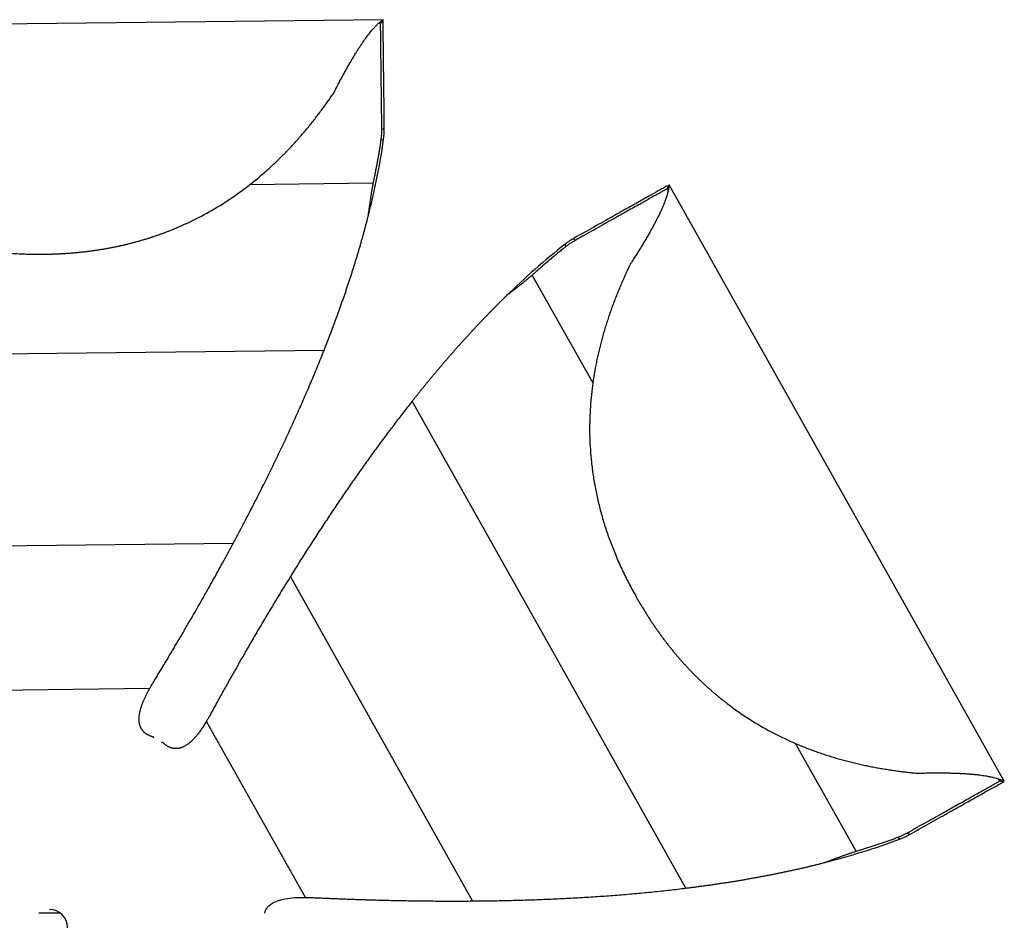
# Paper-space layout '_Inferior' of a CAD drawing. Header units: millimetres. Extents: x -205 to 325, y -312 to 192.
# Tile 4 of 4: x 52 to 325, y -58 to 192. Entities that reach past the tile are written whole.
import ezdxf

# ---------------------------------------------------------------- set-up
doc = ezdxf.new("R2010")
doc.units = ezdxf.units.MM

psp = doc.layouts.new('_Inferior')

# ---------------------------------------------------------------- linework, layer by layer
at = {"color": 7, "linetype": 'Continuous', "lineweight": 25}
for p, q in [((152.59, 192.07), (-37.4, 189.85)), ((152.59, 192.06), (-37.4, 189.84)), ((151.9, 191.05), (152.59, 191.75)), ((152.59, 191.75), (152.58, 192.04)), ((151.9, 191.05), (151.31, 191.04)), ((152.24, 161.61), (152.94, 161.88)), ((152.05, 158.7), (152.74, 158.82)), ((149.88, 146.65), (115.56, 146.25)), ((231.73, 146.06), (231.46, 145.11)), ((231.75, 144.59), (231.46, 145.11)), ((231.73, 146.06), (231.99, 146.21)), ((325.06, -19.43), (231.99, 146.21)), ((325.08, -19.42), (232, 146.22)), ((205.8, 130.69), (205.68, 131.43)), ((203.37, 129.07), (203.13, 129.72)), ((210.89, 91.16), (194.03, 121.16)), ((136.21, 100.25), (-18.88, 98.44)), ((236.65, -49.09), (160.67, 86.12)), ((110.95, 46.6), (7.63, 45.4)), ((177.46, -52.66), (126.85, 37.43)), ((87.78, 6.33), (31.73, 5.67)), ((131.01, -51.65), (103.55, -2.78)), ((88.91, -7.16), (88.8, -7.36)), ((91.19, -8.74), (91.3, -8.54)), ((283.92, -38.83), (267.11, -8.91)), ((323.85, -19.31), (323.56, -18.79)), ((323.85, -19.31), (324.8, -19.58)), ((324.8, -19.58), (325.05, -19.43)), ((295.54, -34.96), (295.97, -35.51)), ((298.19, -33.73), (298.76, -34.21)), ((63, -56), (57, -56))]:
    psp.add_line(p, q, dxfattribs=at)
psp.add_arc((60, -60), 5, 270, 90, dxfattribs=at)
for points, knots in [([(139, 171.89), (139.11, 172.11), (139.33, 172.54), (139.66, 173.18), (139.98, 173.81), (140.31, 174.44), (140.63, 175.05), (140.95, 175.65), (141.27, 176.24), (141.59, 176.83), (141.9, 177.4), (142.22, 177.97), (142.53, 178.53), (142.84, 179.08), (143.14, 179.61), (143.45, 180.14), (143.75, 180.66), (144.05, 181.17), (144.35, 181.67), (144.64, 182.17), (144.94, 182.65), (145.23, 183.12), (145.52, 183.58), (145.81, 184.04), (146.1, 184.48), (146.38, 184.91), (146.66, 185.34), (146.94, 185.75), (147.22, 186.16), (147.5, 186.55), (147.99, 187.24), (148.67, 188.14), (149.48, 189.13), (150.17, 189.91), (150.7, 190.46), (151.08, 190.83), (151.37, 191.1), (151.62, 191.33), (151.85, 191.52), (152.05, 191.67), (152.21, 191.8), (152.35, 191.9), (152.46, 191.97), (152.54, 192.01), (152.57, 192.03), (152.58, 192.04)], [0, 0, 0, 0, 0.020812, 0.041507, 0.062086, 0.082554, 0.102912, 0.123164, 0.143312, 0.16336, 0.183309, 0.203165, 0.222929, 0.242604, 0.262194, 0.281703, 0.301132, 0.320487, 0.339771, 0.358986, 0.378138, 0.397229, 0.416264, 0.435247, 0.454182, 0.473073, 0.491925, 0.510742, 0.529532, 0.548299, 0.567052, 0.631413, 0.689654, 0.741684, 0.787312, 0.813888, 0.83934, 0.863655, 0.886809, 0.908778, 0.929547, 0.949093, 0.967381, 0.984366, 1, 1, 1, 1]), ([(152.94, 161.88), (152.89, 166.14), (152.84, 170.27), (152.78, 175.86), (152.76, 177.61), (152.72, 180.86), (152.7, 182.35), (152.67, 185.03), (152.66, 186.21), (152.63, 188.24), (152.62, 189.08), (152.61, 190.43), (152.6, 190.93), (152.59, 191.59), (152.59, 191.75), (152.59, 191.75)], [0, 0, 0, 0, 0.25, 0.25, 0.375, 0.375, 0.5, 0.5, 0.625, 0.625, 0.75, 0.75, 0.875, 0.875, 1, 1, 1, 1]), ([(152.24, 161.61), (152.23, 162.69), (152.22, 163.73), (152.2, 165.75), (152.16, 168.69), (152.11, 173.16), (152.07, 176.31), (152.04, 179.27), (152.01, 182.05), (151.97, 184.98), (151.95, 186.49), (151.94, 187.43), (151.94, 187.87), (151.93, 188.68), (151.92, 189.05), (151.92, 189.71), (151.91, 190), (151.9, 190.75), (151.9, 191.05), (151.9, 191.05)], [0, 0, 0, 0, 0.0625, 0.0625, 0.125, 0.25, 0.375, 0.375, 0.5, 0.625, 0.6875, 0.6875, 0.75, 0.75, 0.8125, 0.8125, 0.875, 0.875, 1, 1, 1, 1]), ([(-23.34, 170), (-23.2, 169.81), (-22.93, 169.42), (-22.52, 168.85), (-22.09, 168.27), (-21.67, 167.69), (-21.24, 167.12), (-20.81, 166.54), (-20.37, 165.97), (-19.92, 165.39), (-19.47, 164.82), (-19.02, 164.24), (-18.56, 163.67), (-18.1, 163.1), (-17.63, 162.53), (-17.16, 161.96), (-16.68, 161.39), (-16.2, 160.83), (-15.72, 160.26), (-15.22, 159.7), (-14.73, 159.14), (-14.23, 158.58), (-13.72, 158.02), (-13.21, 157.47), (-12.7, 156.92), (-12.18, 156.37), (-11.65, 155.82), (-11.13, 155.27), (-10.59, 154.73), (-10.05, 154.19), (-9.51, 153.66), (-8.96, 153.12), (-8.41, 152.59), (-7.85, 152.07), (-7.29, 151.54), (-6.73, 151.02), (-6.16, 150.51), (-5.58, 150), (-5, 149.49), (-4.41, 148.98), (-3.82, 148.48), (-1.74, 146.74), (1.97, 143.87), (7.58, 140.14), (13.54, 136.8), (18.27, 134.62), (21.55, 133.3), (23.27, 132.65), (25.01, 132.03), (26.78, 131.44), (28.57, 130.89), (30.39, 130.37), (32.23, 129.88), (34.09, 129.43), (35.98, 129.02), (37.89, 128.64), (39.83, 128.3), (41.79, 127.99), (43.78, 127.73), (45.79, 127.5), (47.82, 127.31), (49.88, 127.16), (51.96, 127.04), (54.07, 126.97), (56.2, 126.94), (57.63, 126.94), (58.35, 126.95)], [0, 0, 0, 0, 0.0082407, 0.0164642, 0.0246715, 0.0328632, 0.0410402, 0.0492032, 0.0573531, 0.0654906, 0.0736164, 0.0817311, 0.0898355, 0.0979302, 0.1060157, 0.1140927, 0.1221617, 0.1302231, 0.1382777, 0.1463257, 0.1543678, 0.1624043, 0.1704357, 0.1784624, 0.1864848, 0.1945033, 0.2025183, 0.2105301, 0.2185391, 0.2265456, 0.23455, 0.2425526, 0.2505537, 0.2585536, 0.2665527, 0.2745512, 0.2825494, 0.2905477, 0.2985463, 0.3065456, 0.3145461, 0.3225481, 0.3905788, 0.4592316, 0.5287527, 0.5994264, 0.6179972, 0.6366812, 0.6554844, 0.6744128, 0.6934726, 0.7126704, 0.7320128, 0.7515068, 0.7711595, 0.7909782, 0.8109706, 0.8311442, 0.8515068, 0.8720664, 0.8928308, 0.9138079, 0.9350057, 0.9564319, 0.9780941, 1, 1, 1, 1]), ([(58.35, 126.95), (58.71, 126.95), (59.43, 126.96), (60.5, 126.99), (61.57, 127.03), (62.63, 127.08), (63.69, 127.13), (64.74, 127.2), (65.78, 127.27), (66.82, 127.36), (67.85, 127.45), (68.87, 127.56), (69.89, 127.67), (70.9, 127.8), (71.91, 127.93), (72.91, 128.07), (73.9, 128.22), (74.89, 128.38), (75.87, 128.56), (76.85, 128.73), (77.81, 128.92), (78.77, 129.12), (79.73, 129.33), (80.68, 129.55), (81.62, 129.77), (82.56, 130), (83.49, 130.25), (84.41, 130.5), (85.33, 130.76), (86.24, 131.03), (87.15, 131.3), (88.05, 131.59), (88.94, 131.88), (89.83, 132.19), (90.71, 132.5), (91.58, 132.81), (92.45, 133.14), (93.31, 133.47), (94.16, 133.82), (95.01, 134.17), (95.86, 134.52), (98.53, 135.69), (102.93, 137.85), (108.8, 141.33), (114.31, 145.18), (118.16, 148.3), (120.57, 150.43), (121.72, 151.47), (122.84, 152.53), (123.94, 153.6), (125.02, 154.68), (126.09, 155.77), (127.14, 156.88), (128.16, 158), (129.17, 159.12), (130.16, 160.26), (131.13, 161.4), (132.08, 162.55), (133.01, 163.71), (133.92, 164.87), (134.82, 166.04), (135.69, 167.21), (136.55, 168.38), (137.39, 169.55), (138.21, 170.72), (138.73, 171.5), (139, 171.89)], [0, 0, 0, 0, 0.010992, 0.021922, 0.03279, 0.043599, 0.054349, 0.065041, 0.075675, 0.086254, 0.096777, 0.107246, 0.117661, 0.128025, 0.138337, 0.148599, 0.158812, 0.168977, 0.179094, 0.189165, 0.19919, 0.209172, 0.21911, 0.229005, 0.238859, 0.248672, 0.258446, 0.268181, 0.277878, 0.287538, 0.297161, 0.30675, 0.316304, 0.325824, 0.335312, 0.344767, 0.354192, 0.363585, 0.372949, 0.382284, 0.391591, 0.40087, 0.471445, 0.540873, 0.609438, 0.677385, 0.693389, 0.709388, 0.725386, 0.741385, 0.757388, 0.773397, 0.789415, 0.805445, 0.821489, 0.83755, 0.853632, 0.869738, 0.885872, 0.902039, 0.918243, 0.934488, 0.95078, 0.967125, 0.98353, 1, 1, 1, 1]), ([(152.05, 158.7), (152.07, 158.84), (152.11, 159.11), (152.15, 159.53), (152.19, 159.94), (152.22, 160.36), (152.24, 160.78), (152.25, 161.19), (152.24, 161.47), (152.24, 161.61)], [0, 0, 0, 0, 0.141412, 0.283193, 0.42541, 0.568131, 0.711425, 0.855358, 1, 1, 1, 1]), ([(148.49, 137.61), (149.35, 140.98), (150.16, 144.51), (151.6, 151.65), (152.24, 155.27), (152.74, 158.82)], [0, 0, 0, 0, 0.5, 0.5, 1, 1, 1, 1]), ([(149.88, 146.65), (149.92, 146.88), (150.02, 147.32), (150.16, 148), (150.3, 148.67), (150.43, 149.33), (150.56, 150), (150.72, 150.83), (150.91, 151.83), (151.12, 152.98), (151.33, 154.14), (151.52, 155.28), (151.71, 156.43), (151.88, 157.56), (152, 158.32), (152.05, 158.7)], [0, 0, 0, 0, 0.055278, 0.11041, 0.165402, 0.220264, 0.275008, 0.329646, 0.425422, 0.521008, 0.616509, 0.712046, 0.807749, 0.903719, 1, 1, 1, 1]), ([(148.49, 137.61), (148.52, 137.86), (148.59, 138.36), (148.69, 139.13), (148.79, 139.9), (148.91, 140.69), (149.03, 141.5), (149.15, 142.32), (149.28, 143.16), (149.42, 144.01), (149.57, 144.88), (149.72, 145.76), (149.82, 146.35), (149.88, 146.65)], [0, 0, 0, 0, 0.082375, 0.166387, 0.252056, 0.339404, 0.428453, 0.519229, 0.611757, 0.706067, 0.802189, 0.900155, 1, 1, 1, 1]), ([(231.42, 145.89), (231.39, 145.87), (231.24, 145.79), (230.07, 145.13), (227.91, 143.92), (224.8, 142.17), (220.92, 139.99), (216.35, 137.42), (211.27, 134.57), (207.53, 132.47), (205.68, 131.43)], [0, 0, 0, 0, 0.036489, 0.167393, 0.302572, 0.441113, 0.581719, 0.722796, 0.862771, 1, 1, 1, 1]), ([(231.46, 145.11), (231.47, 145.11), (231.2, 144.96), (230.55, 144.6), (230.3, 144.46), (229.72, 144.13), (229.4, 143.95), (228.69, 143.55), (228.31, 143.34), (227.49, 142.88), (226.18, 142.14), (223.62, 140.7), (221.2, 139.34), (218.62, 137.89), (215.87, 136.35), (211.97, 134.16), (209.41, 132.72), (207.64, 131.73), (206.74, 131.22), (205.8, 130.69)], [0, 0, 0, 0, 0.125, 0.125, 0.1875, 0.1875, 0.25, 0.25, 0.3125, 0.3125, 0.375, 0.5, 0.625, 0.625, 0.75, 0.875, 0.9375, 0.9375, 1, 1, 1, 1]), ([(231.98, 146.19), (231.98, 146.19), (231.98, 146.17), (231.98, 146.13), (231.98, 146.09), (231.98, 146.03), (231.97, 145.96), (231.97, 145.88), (231.96, 145.78), (231.95, 145.68), (231.93, 145.56), (231.91, 145.43), (231.89, 145.29), (231.87, 145.13), (231.83, 144.96), (231.8, 144.78), (231.75, 144.59), (231.71, 144.38), (231.65, 144.15), (231.55, 143.75), (231.36, 143.1), (231.03, 142.11), (230.58, 140.91), (230.08, 139.72), (229.57, 138.62), (229.13, 137.69), (228.65, 136.73), (228.14, 135.75), (227.59, 134.74), (227.02, 133.69), (226.41, 132.62), (225.78, 131.53), (225.11, 130.4), (224.41, 129.25), (223.69, 128.07), (222.93, 126.86), (222.14, 125.62), (221.6, 124.78), (221.33, 124.36)], [0, 0, 0, 0, 0.0084494, 0.0173107, 0.0265758, 0.0362362, 0.0462842, 0.0567123, 0.0675141, 0.078684, 0.0902173, 0.1021109, 0.1143625, 0.1269705, 0.1399301, 0.1532368, 0.1668869, 0.1808771, 0.1952054, 0.2098703, 0.2556346, 0.3079168, 0.3665181, 0.4313424, 0.4703061, 0.5093645, 0.5485731, 0.587975, 0.6276073, 0.6675056, 0.7077039, 0.7482344, 0.7891275, 0.8304118, 0.8721148, 0.9142634, 0.9568835, 1, 1, 1, 1]), ([(136.21, 100.25), (136.36, 100.62), (136.65, 101.37), (137.09, 102.49), (137.52, 103.62), (137.95, 104.73), (138.37, 105.84), (138.79, 106.95), (139.2, 108.06), (139.61, 109.16), (140.01, 110.26), (140.4, 111.36), (140.79, 112.45), (141.18, 113.54), (141.56, 114.62), (141.93, 115.7), (142.3, 116.78), (142.66, 117.86), (143.01, 118.93), (143.37, 119.99), (143.71, 121.06), (144.05, 122.12), (144.39, 123.18), (144.72, 124.23), (145.04, 125.28), (145.36, 126.33), (145.67, 127.37), (145.98, 128.41), (146.28, 129.44), (146.57, 130.48), (146.86, 131.51), (147.15, 132.53), (147.43, 133.55), (147.7, 134.57), (147.97, 135.59), (148.24, 136.6), (148.41, 137.28), (148.49, 137.61)], [0, 0, 0, 0, 0.032257, 0.06427, 0.09604, 0.12757, 0.158861, 0.189915, 0.220735, 0.251323, 0.281681, 0.311812, 0.341719, 0.371403, 0.400867, 0.430115, 0.45915, 0.487973, 0.516589, 0.545, 0.573209, 0.60122, 0.629036, 0.65666, 0.684095, 0.711345, 0.738414, 0.765304, 0.79202, 0.818567, 0.844947, 0.871167, 0.897229, 0.923138, 0.9489, 0.974519, 1, 1, 1, 1]), ([(203.37, 129.07), (203.2, 128.93), (202.85, 128.66), (202.33, 128.24), (201.82, 127.83), (201.3, 127.41), (200.78, 126.98), (200.26, 126.56), (199.75, 126.13), (199.23, 125.69), (198.71, 125.26), (198.19, 124.82), (197.67, 124.37), (197.15, 123.92), (196.63, 123.47), (196.11, 123.02), (195.59, 122.56), (195.07, 122.1), (194.55, 121.63), (194.2, 121.32), (194.03, 121.16)], [0, 0, 0, 0, 0.055588, 0.111082, 0.166491, 0.221822, 0.277087, 0.332309, 0.387516, 0.442732, 0.497981, 0.553286, 0.608668, 0.664149, 0.719745, 0.775475, 0.831353, 0.887392, 0.943605, 1, 1, 1, 1]), ([(205.8, 130.69), (205.68, 130.62), (205.44, 130.48), (205.08, 130.27), (204.73, 130.04), (204.38, 129.81), (204.04, 129.57), (203.7, 129.32), (203.48, 129.15), (203.37, 129.07)], [0, 0, 0, 0, 0.14464, 0.288572, 0.431865, 0.574586, 0.716804, 0.858586, 1, 1, 1, 1]), ([(221.33, 124.36), (221.22, 124.15), (221.02, 123.73), (220.71, 123.08), (220.41, 122.44), (220.11, 121.79), (219.81, 121.14), (219.51, 120.48), (219.21, 119.82), (218.92, 119.15), (218.63, 118.48), (218.35, 117.81), (218.07, 117.13), (217.79, 116.45), (217.51, 115.77), (217.24, 115.08), (216.97, 114.39), (216.7, 113.7), (216.44, 113), (216.18, 112.3), (215.93, 111.6), (215.68, 110.89), (215.43, 110.18), (215.19, 109.46), (214.95, 108.75), (214.72, 108.03), (214.49, 107.31), (214.27, 106.58), (214.05, 105.85), (213.83, 105.12), (213.62, 104.39), (213.42, 103.65), (213.22, 102.91), (213.02, 102.17), (212.83, 101.43), (212.65, 100.68), (212.47, 99.93), (212.29, 99.18), (212.13, 98.43), (211.96, 97.67), (211.81, 96.92), (211.28, 94.26), (210.54, 89.62), (209.96, 82.91), (209.88, 76.08), (210.24, 70.88), (210.65, 67.37), (210.91, 65.55), (211.2, 63.72), (211.53, 61.89), (211.91, 60.05), (212.32, 58.21), (212.78, 56.36), (213.28, 54.51), (213.82, 52.65), (214.4, 50.79), (215.03, 48.93), (215.71, 47.06), (216.43, 45.19), (217.19, 43.32), (218, 41.44), (218.85, 39.56), (219.75, 37.68), (220.7, 35.8), (221.69, 33.91), (222.39, 32.66), (222.73, 32.04)], [0, 0, 0, 0, 0.0082407, 0.0164642, 0.0246715, 0.0328632, 0.0410402, 0.0492032, 0.0573531, 0.0654906, 0.0736164, 0.0817311, 0.0898355, 0.0979302, 0.1060157, 0.1140927, 0.1221617, 0.1302231, 0.1382777, 0.1463257, 0.1543678, 0.1624043, 0.1704357, 0.1784624, 0.1864848, 0.1945033, 0.2025183, 0.2105301, 0.2185391, 0.2265456, 0.23455, 0.2425526, 0.2505537, 0.2585536, 0.2665527, 0.2745512, 0.2825494, 0.2905477, 0.2985463, 0.3065456, 0.3145461, 0.3225481, 0.3905788, 0.4592316, 0.5287527, 0.5994264, 0.6179972, 0.6366812, 0.6554844, 0.6744128, 0.6934726, 0.7126704, 0.7320128, 0.7515068, 0.7711595, 0.7909782, 0.8109706, 0.8311442, 0.8515068, 0.8720664, 0.8928308, 0.9138079, 0.9350057, 0.9564319, 0.9780941, 1, 1, 1, 1]), ([(194.03, 121.16), (193.81, 120.98), (193.39, 120.62), (192.75, 120.1), (192.13, 119.58), (191.51, 119.07), (190.9, 118.58), (190.3, 118.1), (189.71, 117.63), (189.13, 117.17), (188.56, 116.72), (188, 116.28), (187.44, 115.86), (187.07, 115.58), (186.89, 115.44)], [0, 0, 0, 0, 0.091983, 0.182313, 0.271016, 0.35812, 0.443648, 0.527624, 0.61007, 0.691005, 0.770448, 0.848418, 0.92493, 1, 1, 1, 1]), ([(186.89, 115.44), (186.7, 115.26), (186.32, 114.89), (185.75, 114.33), (185.19, 113.77), (184.62, 113.21), (184.05, 112.64), (183.49, 112.07), (182.92, 111.49), (182.35, 110.91), (181.78, 110.33), (181.22, 109.74), (180.65, 109.15), (180.08, 108.56), (179.51, 107.96), (178.94, 107.36), (178.38, 106.75), (177.81, 106.14), (177.24, 105.53), (176.67, 104.91), (176.1, 104.29), (175.53, 103.67), (174.96, 103.04), (174.39, 102.41), (173.82, 101.78), (173.25, 101.14), (172.68, 100.49), (172.11, 99.85), (171.54, 99.2), (170.97, 98.54), (170.4, 97.88), (169.83, 97.22), (169.26, 96.56), (168.69, 95.89), (168.12, 95.21), (167.54, 94.54), (166.97, 93.86), (166.4, 93.17), (165.83, 92.48), (165.26, 91.79), (164.68, 91.1), (164.11, 90.4), (163.54, 89.69), (162.97, 88.99), (162.39, 88.28), (161.82, 87.56), (161.25, 86.84), (160.87, 86.36), (160.67, 86.12)], [0, 0, 0, 0, 0.019378, 0.038835, 0.058374, 0.077996, 0.097703, 0.117498, 0.137383, 0.15736, 0.177429, 0.197595, 0.217858, 0.23822, 0.258683, 0.279248, 0.299918, 0.320694, 0.341577, 0.362569, 0.383672, 0.404886, 0.426214, 0.447656, 0.469215, 0.490891, 0.512685, 0.5346, 0.556637, 0.578796, 0.60108, 0.623489, 0.646024, 0.668688, 0.69148, 0.714402, 0.737456, 0.760642, 0.783962, 0.807416, 0.831005, 0.854731, 0.878594, 0.902595, 0.926736, 0.951016, 0.975437, 1, 1, 1, 1]), ([(110.95, 46.6), (111.37, 47.4), (112.22, 48.98), (113.47, 51.34), (114.7, 53.69), (115.91, 56.03), (117.11, 58.36), (118.28, 60.68), (119.44, 62.98), (120.57, 65.27), (121.69, 67.55), (122.79, 69.82), (123.87, 72.07), (124.94, 74.31), (125.98, 76.54), (127, 78.76), (128.01, 80.96), (128.99, 83.15), (129.96, 85.33), (130.91, 87.5), (131.84, 89.65), (132.75, 91.8), (133.64, 93.93), (134.52, 96.04), (135.37, 98.15), (135.93, 99.55), (136.21, 100.25)], [0, 0, 0, 0, 0.045255, 0.090193, 0.134813, 0.179118, 0.223107, 0.266782, 0.310142, 0.353189, 0.395923, 0.438346, 0.480458, 0.522259, 0.563752, 0.604935, 0.645811, 0.68638, 0.726643, 0.766601, 0.806256, 0.845607, 0.884656, 0.923403, 0.961851, 1, 1, 1, 1]), ([(160.67, 86.12), (160.29, 85.63), (159.52, 84.66), (158.36, 83.18), (157.21, 81.68), (156.05, 80.17), (154.89, 78.65), (153.73, 77.11), (152.57, 75.55), (151.41, 73.98), (150.25, 72.39), (149.09, 70.79), (147.93, 69.18), (146.76, 67.54), (145.6, 65.89), (144.43, 64.23), (143.27, 62.55), (142.1, 60.86), (140.93, 59.15), (139.76, 57.42), (138.59, 55.68), (137.42, 53.92), (136.25, 52.15), (135.08, 50.36), (133.9, 48.56), (132.73, 46.74), (131.55, 44.91), (130.38, 43.06), (129.2, 41.2), (128.02, 39.32), (127.24, 38.06), (126.85, 37.43)], [0, 0, 0, 0, 0.03155, 0.063305, 0.095265, 0.127431, 0.159803, 0.192382, 0.225169, 0.258164, 0.291368, 0.324781, 0.358403, 0.392236, 0.426279, 0.460534, 0.495, 0.529679, 0.56457, 0.599674, 0.634991, 0.670522, 0.706268, 0.742229, 0.778404, 0.814796, 0.851403, 0.888227, 0.925267, 0.962525, 1, 1, 1, 1]), ([(88.73, 7.95), (88.85, 8.13), (89.07, 8.51), (89.42, 9.07), (89.76, 9.63), (90.1, 10.19), (90.44, 10.76), (90.79, 11.33), (91.13, 11.9), (91.48, 12.48), (91.83, 13.05), (92.18, 13.63), (92.53, 14.21), (92.88, 14.8), (93.23, 15.38), (93.58, 15.97), (93.93, 16.57), (94.28, 17.16), (94.64, 17.76), (94.99, 18.36), (95.35, 18.96), (95.71, 19.56), (96.06, 20.17), (96.42, 20.78), (96.78, 21.4), (97.14, 22.01), (97.5, 22.63), (97.87, 23.25), (98.23, 23.87), (98.59, 24.5), (99.29, 25.71), (100.33, 27.49), (101.68, 29.86), (103.03, 32.23), (104.37, 34.61), (105.7, 36.99), (107.02, 39.38), (108.34, 41.78), (109.65, 44.19), (110.52, 45.8), (110.95, 46.6)], [0, 0, 0, 0, 0.014227, 0.0284931, 0.0428017, 0.0571555, 0.0715577, 0.0860111, 0.1005185, 0.1150824, 0.1297056, 0.1443903, 0.1591388, 0.1739535, 0.1888361, 0.2037887, 0.2188129, 0.2339102, 0.2490821, 0.2643299, 0.2796547, 0.2950579, 0.3105407, 0.3261041, 0.3417494, 0.3574775, 0.3732895, 0.3891864, 0.405169, 0.4212382, 0.4373949, 0.4981129, 0.5592325, 0.6207808, 0.6827809, 0.7452505, 0.8082023, 0.8716437, 0.935577, 1, 1, 1, 1]), ([(126.85, 37.43), (126.61, 37.04), (126.13, 36.26), (125.41, 35.09), (124.69, 33.93), (123.98, 32.76), (123.27, 31.59), (122.56, 30.42), (121.86, 29.25), (121.15, 28.08), (120.45, 26.91), (119.76, 25.74), (119.06, 24.57), (118.37, 23.39), (117.68, 22.22), (116.99, 21.04), (116.31, 19.87), (115.62, 18.69), (114.94, 17.52), (114.24, 16.3), (113.52, 15.03), (112.77, 13.74), (112.04, 12.45), (111.31, 11.17), (110.6, 9.9), (109.89, 8.64), (109.19, 7.39), (108.49, 6.14), (107.8, 4.91), (107.13, 3.68), (106.45, 2.46), (105.79, 1.25), (105.13, 0.05), (104.69, -0.74), (104.48, -1.14)], [0, 0, 0, 0, 0.032221, 0.064322, 0.0963, 0.128156, 0.15989, 0.191502, 0.222991, 0.25436, 0.285609, 0.316739, 0.347752, 0.37865, 0.409436, 0.440112, 0.470682, 0.501148, 0.531514, 0.561783, 0.595218, 0.62828, 0.660978, 0.693321, 0.725317, 0.756979, 0.788317, 0.819343, 0.850073, 0.880525, 0.91072, 0.940681, 0.970432, 1, 1, 1, 1]), ([(222.73, 32.04), (222.91, 31.72), (223.27, 31.1), (223.8, 30.17), (224.35, 29.25), (224.9, 28.34), (225.46, 27.44), (226.02, 26.55), (226.58, 25.67), (227.16, 24.8), (227.73, 23.94), (228.32, 23.09), (228.91, 22.25), (229.5, 21.42), (230.1, 20.6), (230.7, 19.8), (231.31, 19), (231.93, 18.21), (232.55, 17.43), (233.17, 16.66), (233.8, 15.9), (234.44, 15.15), (235.08, 14.41), (235.72, 13.68), (236.37, 12.97), (237.03, 12.26), (237.69, 11.56), (238.35, 10.87), (239.02, 10.18), (239.69, 9.51), (240.37, 8.85), (241.05, 8.2), (241.74, 7.56), (242.43, 6.93), (243.12, 6.3), (243.82, 5.69), (244.52, 5.08), (245.23, 4.49), (245.94, 3.9), (246.65, 3.32), (247.37, 2.76), (249.68, 0.97), (253.68, -1.86), (259.55, -5.34), (265.57, -8.33), (270.15, -10.21), (273.18, -11.3), (274.65, -11.81), (276.11, -12.28), (277.58, -12.74), (279.05, -13.17), (280.52, -13.58), (281.99, -13.97), (283.46, -14.33), (284.94, -14.68), (286.41, -15), (287.87, -15.3), (289.34, -15.59), (290.8, -15.85), (292.26, -16.09), (293.71, -16.32), (295.16, -16.52), (296.59, -16.71), (298.03, -16.88), (299.45, -17.04), (300.39, -17.13), (300.86, -17.18)], [0, 0, 0, 0, 0.0109917, 0.0219215, 0.0327904, 0.0435993, 0.0543491, 0.0650408, 0.0756753, 0.0862536, 0.0967768, 0.1072457, 0.1176615, 0.128025, 0.1383372, 0.1485993, 0.1588121, 0.1689766, 0.1790938, 0.1891648, 0.1991904, 0.2091716, 0.2191095, 0.2290049, 0.2388588, 0.2486721, 0.2584457, 0.2681806, 0.2778776, 0.2875375, 0.2971613, 0.3067499, 0.3163039, 0.3258243, 0.3353119, 0.3447674, 0.3541916, 0.3635854, 0.3729493, 0.3822843, 0.3915909, 0.40087, 0.4714447, 0.5408727, 0.6094377, 0.6773852, 0.6933888, 0.709388, 0.725386, 0.7413853, 0.7573883, 0.7733975, 0.7894154, 0.8054449, 0.8214887, 0.8375499, 0.8536318, 0.8697381, 0.8858724, 0.902039, 0.9182425, 0.9344877, 0.9507801, 0.9671254, 0.9835299, 1, 1, 1, 1]), ([(88.91, -7.16), (88.82, -7.14), (88.63, -7.08), (88.36, -7), (88.1, -6.9), (87.85, -6.8), (87.61, -6.69), (87.38, -6.58), (87.16, -6.46), (86.95, -6.33), (86.75, -6.2), (86.56, -6.06), (86.38, -5.91), (86.21, -5.75), (86.05, -5.59), (85.9, -5.43), (85.76, -5.25), (85.63, -5.07), (85.51, -4.88), (85.4, -4.69), (85.3, -4.49), (85.2, -4.28), (85.12, -4.06), (85.05, -3.84), (84.99, -3.61), (84.94, -3.38), (84.9, -3.14), (84.87, -2.89), (84.85, -2.64), (84.84, -2.37), (84.83, -2.11), (84.84, -1.83), (84.86, -1.55), (84.89, -1.26), (84.93, -0.97), (84.98, -0.67), (85.04, -0.36), (85.1, -0.04), (85.18, 0.28), (85.27, 0.61), (85.37, 0.94), (85.48, 1.28), (85.59, 1.63), (85.72, 1.99), (85.86, 2.35), (86.01, 2.72), (86.17, 3.09), (86.33, 3.47), (86.51, 3.86), (86.7, 4.25), (86.9, 4.66), (87.1, 5.06), (87.32, 5.48), (87.55, 5.9), (87.7, 6.18), (87.78, 6.33)], [0, 0, 0, 0, 0.018065, 0.035661, 0.052808, 0.069528, 0.085842, 0.101776, 0.117355, 0.132607, 0.147563, 0.162254, 0.176713, 0.190976, 0.205078, 0.219058, 0.232955, 0.246807, 0.260655, 0.274539, 0.288497, 0.30257, 0.316795, 0.331208, 0.345846, 0.360742, 0.375928, 0.391433, 0.407288, 0.423518, 0.440148, 0.457201, 0.474698, 0.49266, 0.511104, 0.530048, 0.549506, 0.569494, 0.590025, 0.61111, 0.632762, 0.654991, 0.677805, 0.701215, 0.725229, 0.749854, 0.775097, 0.800965, 0.827463, 0.854599, 0.882376, 0.910801, 0.939877, 0.969608, 1, 1, 1, 1]), ([(87.78, 6.33), (87.86, 6.46), (88.01, 6.73), (88.24, 7.13), (88.48, 7.54), (88.65, 7.81), (88.73, 7.95)], [0, 0, 0, 0, 0.242974, 0.49061, 0.74294, 1, 1, 1, 1]), ([(104.48, -1.14), (104.4, -1.28), (104.25, -1.56), (104.01, -1.98), (103.78, -2.38), (103.63, -2.65), (103.55, -2.78)], [0, 0, 0, 0, 0.25706, 0.50939, 0.757026, 1, 1, 1, 1]), ([(103.55, -2.78), (103.44, -2.96), (103.22, -3.33), (102.89, -3.86), (102.55, -4.37), (102.22, -4.86), (101.9, -5.33), (101.57, -5.78), (101.24, -6.2), (100.92, -6.61), (100.6, -7), (100.28, -7.36), (99.96, -7.71), (99.64, -8.03), (99.32, -8.33), (99.01, -8.61), (98.69, -8.87), (98.38, -9.11), (98.07, -9.33), (97.76, -9.52), (97.45, -9.7), (97.14, -9.86), (96.84, -9.99), (96.53, -10.1), (96.23, -10.2), (95.93, -10.27), (95.63, -10.32), (95.33, -10.35), (95.03, -10.35), (94.73, -10.34), (94.44, -10.31), (94.15, -10.25), (93.85, -10.17), (93.56, -10.08), (93.28, -9.96), (92.99, -9.82), (92.7, -9.66), (92.42, -9.48), (92.14, -9.28), (91.86, -9.05), (91.58, -8.81), (91.4, -8.63), (91.3, -8.54)], [0, 0, 0, 0, 0.040128, 0.0791, 0.116925, 0.153614, 0.189179, 0.223632, 0.256987, 0.289261, 0.320469, 0.350631, 0.379768, 0.407903, 0.435062, 0.461273, 0.486568, 0.510983, 0.534557, 0.557335, 0.579363, 0.600697, 0.621395, 0.641522, 0.661148, 0.680349, 0.699206, 0.717804, 0.736233, 0.754583, 0.772949, 0.791421, 0.810091, 0.829047, 0.848374, 0.868149, 0.888448, 0.909339, 0.930885, 0.953143, 0.976166, 1, 1, 1, 1]), ([(300.86, -17.18), (301.1, -17.17), (301.58, -17.15), (302.3, -17.14), (303.01, -17.12), (303.71, -17.11), (304.41, -17.1), (305.09, -17.09), (305.76, -17.08), (306.43, -17.08), (307.08, -17.08), (307.73, -17.08), (308.37, -17.09), (309, -17.1), (309.62, -17.11), (310.23, -17.12), (310.83, -17.14), (311.42, -17.16), (312, -17.18), (312.58, -17.2), (313.14, -17.23), (313.7, -17.26), (314.24, -17.29), (314.78, -17.33), (315.3, -17.37), (315.82, -17.41), (316.33, -17.45), (316.82, -17.5), (317.31, -17.55), (317.79, -17.6), (318.64, -17.71), (319.75, -17.87), (321.01, -18.1), (322.03, -18.34), (322.75, -18.54), (323.27, -18.69), (323.64, -18.82), (323.96, -18.93), (324.24, -19.04), (324.47, -19.14), (324.66, -19.22), (324.81, -19.3), (324.92, -19.36), (325, -19.4), (325.03, -19.42), (325.05, -19.43)], [0, 0, 0, 0, 0.020812, 0.041507, 0.062086, 0.082554, 0.102912, 0.123164, 0.143312, 0.16336, 0.183309, 0.203165, 0.222929, 0.242604, 0.262194, 0.281703, 0.301132, 0.320487, 0.339771, 0.358986, 0.378138, 0.397229, 0.416264, 0.435247, 0.454182, 0.473073, 0.491925, 0.510742, 0.529532, 0.548299, 0.567052, 0.631413, 0.689654, 0.741684, 0.787312, 0.813888, 0.83934, 0.863655, 0.886809, 0.908778, 0.929547, 0.949093, 0.967381, 0.984366, 1, 1, 1, 1]), ([(298.18, -33.73), (299.12, -33.2), (300.03, -32.69), (301.79, -31.7), (304.36, -30.26), (308.25, -28.07), (311, -26.53), (313.58, -25.08), (316, -23.72), (318.56, -22.28), (319.87, -21.54), (320.69, -21.08), (321.08, -20.87), (321.78, -20.47), (322.11, -20.29), (322.68, -19.97), (322.94, -19.82), (323.59, -19.46), (323.85, -19.31), (323.85, -19.31)], [0, 0, 0, 0, 0.0625, 0.0625, 0.125, 0.25, 0.375, 0.375, 0.5, 0.625, 0.6875, 0.6875, 0.75, 0.75, 0.8125, 0.8125, 0.875, 0.875, 1, 1, 1, 1]), ([(298.76, -34.21), (302.47, -32.13), (306.07, -30.1), (310.94, -27.37), (312.47, -26.51), (315.3, -24.91), (316.6, -24.18), (318.94, -22.87), (319.97, -22.29), (321.74, -21.3), (322.47, -20.89), (323.65, -20.23), (324.08, -19.98), (324.66, -19.66), (324.8, -19.58), (324.8, -19.58)], [0, 0, 0, 0, 0.25, 0.25, 0.375, 0.375, 0.5, 0.5, 0.625, 0.625, 0.75, 0.75, 0.875, 0.875, 1, 1, 1, 1]), ([(275.33, -41.95), (278.69, -41.08), (282.18, -40.1), (289.14, -37.94), (292.62, -36.76), (295.97, -35.51)], [0, 0, 0, 0, 0.5, 0.5, 1, 1, 1, 1]), ([(283.92, -38.83), (284.14, -38.76), (284.58, -38.63), (285.24, -38.43), (285.89, -38.23), (286.54, -38.03), (287.19, -37.82), (288, -37.57), (288.96, -37.25), (290.08, -36.88), (291.19, -36.51), (292.29, -36.13), (293.38, -35.75), (294.46, -35.36), (295.18, -35.09), (295.54, -34.96)], [0, 0, 0, 0, 0.055278, 0.11041, 0.165402, 0.220264, 0.275008, 0.329646, 0.425422, 0.521008, 0.616509, 0.712046, 0.807749, 0.903719, 1, 1, 1, 1]), ([(295.54, -34.96), (295.67, -34.91), (295.93, -34.81), (296.31, -34.65), (296.7, -34.48), (297.07, -34.31), (297.45, -34.12), (297.82, -33.93), (298.06, -33.8), (298.18, -33.73)], [0, 0, 0, 0, 0.141412, 0.283193, 0.42541, 0.568131, 0.711425, 0.855358, 1, 1, 1, 1]), ([(275.33, -41.95), (275.56, -41.86), (276.03, -41.67), (276.75, -41.39), (277.48, -41.12), (278.23, -40.84), (278.99, -40.55), (279.77, -40.27), (280.57, -39.98), (281.39, -39.7), (282.22, -39.41), (283.06, -39.12), (283.63, -38.93), (283.92, -38.83)], [0, 0, 0, 0, 0.082375, 0.166387, 0.252056, 0.339404, 0.428453, 0.519229, 0.611757, 0.706067, 0.802189, 0.900155, 1, 1, 1, 1]), ([(236.65, -49.09), (237.05, -49.04), (237.85, -48.94), (239.04, -48.79), (240.24, -48.63), (241.42, -48.47), (242.6, -48.31), (243.77, -48.14), (244.94, -47.97), (246.1, -47.8), (247.26, -47.62), (248.41, -47.44), (249.56, -47.26), (250.69, -47.08), (251.83, -46.89), (252.96, -46.7), (254.08, -46.5), (255.19, -46.31), (256.31, -46.1), (257.41, -45.9), (258.51, -45.69), (259.6, -45.48), (260.69, -45.27), (261.77, -45.05), (262.85, -44.83), (263.92, -44.61), (264.98, -44.39), (266.04, -44.16), (267.1, -43.92), (268.15, -43.69), (269.19, -43.45), (270.23, -43.21), (271.26, -42.96), (272.28, -42.72), (273.3, -42.46), (274.32, -42.21), (274.99, -42.04), (275.33, -41.95)], [0, 0, 0, 0, 0.0322569, 0.0642696, 0.0960399, 0.1275696, 0.1588606, 0.1899151, 0.2207352, 0.2513232, 0.2816814, 0.3118123, 0.3417185, 0.3714026, 0.4008672, 0.4301153, 0.4591496, 0.4879731, 0.5165888, 0.5449997, 0.5732091, 0.6012201, 0.629036, 0.65666, 0.6840952, 0.7113453, 0.7384136, 0.7653041, 0.7920205, 0.8185669, 0.8449475, 0.8711666, 0.8972288, 0.9231384, 0.9489003, 0.9745192, 1, 1, 1, 1]), ([(177.46, -52.66), (178.36, -52.65), (180.15, -52.63), (182.83, -52.6), (185.48, -52.55), (188.12, -52.49), (190.73, -52.42), (193.33, -52.34), (195.91, -52.25), (198.46, -52.15), (201, -52.04), (203.51, -51.92), (206.01, -51.78), (208.48, -51.64), (210.94, -51.49), (213.38, -51.32), (215.79, -51.15), (218.19, -50.96), (220.57, -50.77), (222.92, -50.56), (225.26, -50.34), (227.58, -50.11), (229.87, -49.87), (232.15, -49.62), (234.41, -49.37), (235.9, -49.18), (236.65, -49.09)], [0, 0, 0, 0, 0.045255, 0.090193, 0.134813, 0.179118, 0.223107, 0.266782, 0.310142, 0.353189, 0.395923, 0.438346, 0.480458, 0.522259, 0.563752, 0.604935, 0.645811, 0.68638, 0.726643, 0.766601, 0.806256, 0.845607, 0.884656, 0.923403, 0.961851, 1, 1, 1, 1]), ([(119.7, -56.05), (119.71, -55.97), (119.79, -55.39), (120.43, -54.42), (121.65, -53.33), (123.37, -52.53), (125.51, -51.99), (128.11, -51.67), (129.99, -51.66), (131.01, -51.65)], [0, 0, 0, 0, 0.0202545, 0.1340378, 0.2557288, 0.3969578, 0.5653549, 0.7654659, 1, 1, 1, 1]), ([(131.01, -51.65), (131.16, -51.65), (131.47, -51.66), (131.93, -51.67), (132.41, -51.68), (132.73, -51.7), (132.89, -51.71)], [0, 0, 0, 0, 0.242974, 0.49061, 0.74294, 1, 1, 1, 1]), ([(132.89, -51.71), (133.11, -51.72), (133.54, -51.74), (134.2, -51.77), (134.86, -51.8), (135.52, -51.83), (136.18, -51.86), (136.84, -51.89), (137.51, -51.92), (138.18, -51.94), (138.85, -51.97), (139.53, -52), (140.21, -52.03), (140.89, -52.05), (141.57, -52.08), (142.25, -52.11), (142.94, -52.13), (143.63, -52.16), (144.33, -52.18), (145.02, -52.21), (145.72, -52.23), (146.43, -52.25), (147.13, -52.27), (147.84, -52.3), (148.55, -52.32), (149.26, -52.34), (149.98, -52.36), (150.7, -52.38), (151.42, -52.4), (152.14, -52.42), (153.54, -52.45), (155.6, -52.5), (158.32, -52.56), (161.05, -52.6), (163.78, -52.64), (166.51, -52.66), (169.25, -52.68), (171.98, -52.68), (174.73, -52.68), (176.55, -52.66), (177.46, -52.66)], [0, 0, 0, 0, 0.014227, 0.028493, 0.042802, 0.057156, 0.071558, 0.086011, 0.100518, 0.115082, 0.129706, 0.14439, 0.159139, 0.173953, 0.188836, 0.203789, 0.218813, 0.23391, 0.249082, 0.26433, 0.279655, 0.295058, 0.310541, 0.326104, 0.341749, 0.357478, 0.37329, 0.389186, 0.405169, 0.421238, 0.437395, 0.498113, 0.559232, 0.620781, 0.682781, 0.745251, 0.808202, 0.871644, 0.935577, 1, 1, 1, 1])]:
    psp.add_open_spline(points, degree=3, knots=knots, dxfattribs=at)
for points in [[(152.58, 192.04), (152.58, 192.05), (152.59, 192.06), (152.59, 192.06)], [(152.74, 158.82), (152.89, 159.83), (152.95, 160.86), (152.94, 161.88)], [(205.68, 131.43), (204.79, 130.93), (203.94, 130.36), (203.13, 129.72)], [(203.13, 129.72), (197.49, 125.31), (191.87, 120.29), (186.89, 115.44)], [(325.05, -19.43), (325.06, -19.43), (325.06, -19.43), (325.06, -19.43)], [(295.97, -35.51), (296.93, -35.15), (297.86, -34.71), (298.76, -34.21)]]:
    psp.add_open_spline(points, degree=3, dxfattribs=at)

doc.saveas('drawing.dxf')
